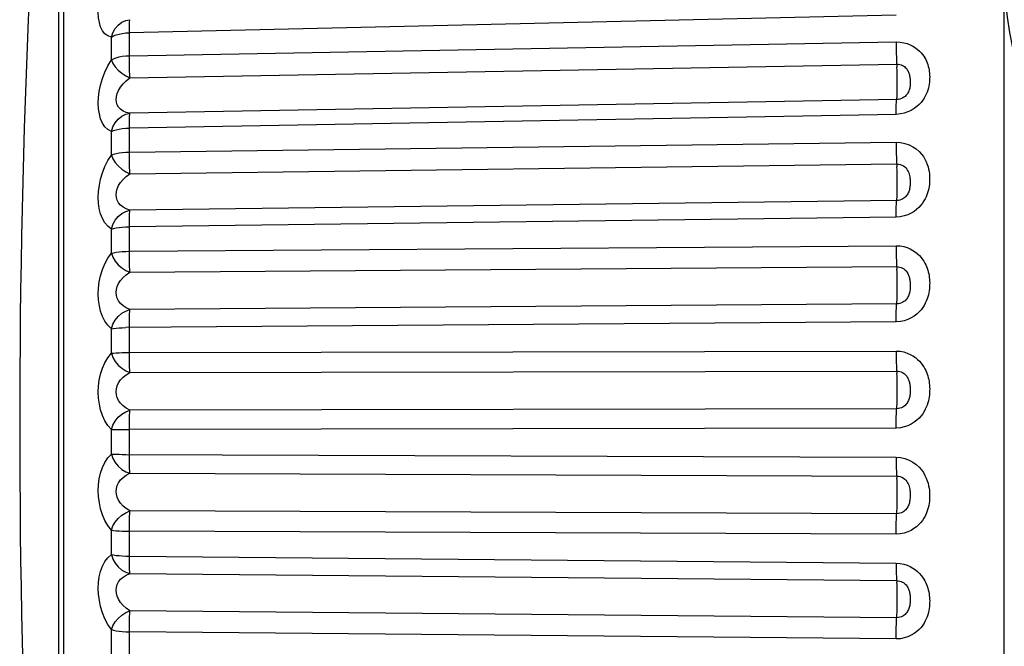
# Model space of a CAD drawing. Header units: millimetres. Extents: x -728 to -141, y -62 to 525.
# Tile 19 of 186: x -728 to -720, y 247 to 252. Entities that reach past the tile are written whole.
import ezdxf

# ---------------------------------------------------------------- set-up
doc = ezdxf.new("R2010")
doc.units = ezdxf.units.MM
doc.header["$LTSCALE"] = 23.1
doc.layers.add('R912005502_AM_0', color=7, linetype='CONTINUOUS')

msp = doc.modelspace()

# ---------------------------------------------------------------- linework, layer by layer
at = {"layer": 'R912005502_AM_0', "color": 7}
for p, q in [((-727.97, 241.4826), (-727.97, 255.9009)), ((-728.0153, 253.8334), (-728.0154, 241.8602)), ((-720.2757, 225.2708), (-720.2757, 252.4127)), ((-721.1607, 252.0447), (-727.4349, 251.9004)), ((-727.5814, 251.6785), (-727.5814, 251.8642)), ((-727.4348, 251.6819), (-727.4349, 251.9004)), ((-727.4349, 251.7125), (-721.1607, 251.8249)), ((-727.4304, 251.5314), (-721.1561, 251.6439)), ((-721.1561, 251.3542), (-727.4304, 251.2418)), ((-721.1607, 251.2326), (-727.4349, 251.12)), ((-727.4348, 250.8934), (-727.4349, 251.12)), ((-727.5814, 250.8996), (-727.5814, 251.0926)), ((-727.4349, 250.9248), (-721.1607, 251.0043)), ((-727.4304, 250.7474), (-721.1561, 250.827)), ((-721.1561, 250.5279), (-727.4304, 250.4484)), ((-721.1607, 250.3927), (-727.4349, 250.3129)), ((-727.4348, 250.0808), (-727.4349, 250.3129)), ((-727.5814, 250.0966), (-727.5814, 250.2947)), ((-727.4349, 250.1126), (-721.1607, 250.1583)), ((-727.4304, 249.9409), (-721.1561, 249.9868)), ((-721.1561, 249.6814), (-727.4304, 249.6357)), ((-721.1607, 249.5341), (-727.4645, 249.4879)), ((-727.5814, 249.2782), (-727.5814, 249.4792)), ((-727.4348, 249.2529), (-727.4349, 249.4882)), ((-727.4349, 249.2849), (-721.1607, 249.2962)), ((-727.4304, 249.1207), (-721.1561, 249.1323)), ((-721.1561, 248.8242), (-727.4304, 248.8128)), ((-727.5814, 248.4533), (-727.5814, 248.6551)), ((-721.1607, 248.6663), (-727.4349, 248.6547)), ((-727.4348, 248.4189), (-727.4349, 248.6547)), ((-727.4304, 248.2959), (-721.1561, 248.273)), ((-721.1561, 247.9654), (-727.4304, 247.9884)), ((-727.5814, 247.6311), (-727.5814, 247.8314)), ((-727.4348, 247.5878), (-727.4349, 247.8216)), ((-721.1607, 247.7988), (-727.4349, 247.8216)), ((-727.4349, 247.619), (-721.1607, 247.5617)), ((-727.4304, 247.4753), (-721.1561, 247.4183)), ((-721.1561, 247.1146), (-727.4304, 247.1718)), ((-727.5814, 246.8205), (-727.5814, 247.0171)), ((-727.4348, 246.7689), (-727.4349, 246.998)), ((-721.1607, 246.941), (-727.4349, 246.998))]:
    msp.add_line(p, q, dxfattribs=at)
for points in [[(-727.5814, 251.8642), (-727.6101, 251.8742), (-727.6344, 251.8913), (-727.6543, 251.9164), (-727.6697, 251.9475), (-727.6804, 251.9833), (-727.6866, 252.0229), (-727.6888, 252.0652), (-727.6867, 252.1105), (-727.6805, 252.1593), (-727.6699, 252.2107), (-727.6544, 252.2644), (-727.6345, 252.3189), (-727.6102, 252.372), (-727.5814, 252.4246)], [(-727.5814, 251.8642), (-727.57, 251.9011), (-727.551, 251.9349), (-727.5266, 251.9635), (-727.4974, 251.9857), (-727.4643, 252.0005), (-727.4304, 252.0072)], [(-727.4349, 251.9004), (-727.4348, 251.9284), (-727.4345, 251.9532), (-727.4338, 251.9741), (-727.4329, 251.9904), (-727.4317, 252.0015), (-727.4304, 252.0072)], [(-727.5814, 251.8642), (-727.5643, 251.8739), (-727.5435, 251.8827), (-727.5194, 251.8899), (-727.4928, 251.8952), (-727.4645, 251.8988), (-727.4349, 251.9004)], [(-721.1607, 251.8249), (-721.1606, 251.7944), (-721.1602, 251.7627), (-721.1596, 251.7308), (-721.1586, 251.6997), (-721.1575, 251.6705), (-721.1548, 251.6184)], [(-721.1607, 251.8249), (-721.1285, 251.8233), (-721.0986, 251.8189), (-721.0707, 251.8114), (-721.0452, 251.8016), (-721.0228, 251.7903), (-721.0029, 251.7778), (-720.9852, 251.7644), (-720.9697, 251.7504), (-720.9562, 251.7362), (-720.9445, 251.7219), (-720.9345, 251.7078), (-720.926, 251.694), (-720.9186, 251.6804), (-720.9123, 251.6668), (-720.9068, 251.6533), (-720.902, 251.6396), (-720.8979, 251.6256), (-720.8944, 251.6115), (-720.8916, 251.5973), (-720.8895, 251.5831), (-720.8879, 251.5688), (-720.8869, 251.5545), (-720.8864, 251.5401), (-720.8865, 251.5256), (-720.8872, 251.5108), (-720.8886, 251.4956), (-720.8907, 251.4799), (-720.8935, 251.4638), (-720.8972, 251.4476), (-720.9019, 251.4313), (-720.9074, 251.4152), (-720.914, 251.3989), (-720.9221, 251.3821), (-720.9317, 251.3651), (-720.9432, 251.3477), (-720.9568, 251.3301), (-720.9728, 251.3128), (-720.9912, 251.2959), (-721.0124, 251.2799), (-721.0365, 251.2653), (-721.0641, 251.2524), (-721.0943, 251.2422), (-721.1264, 251.2357), (-721.1607, 251.2326)], [(-727.5814, 251.6785), (-727.5644, 251.6878), (-727.5435, 251.6959), (-727.5194, 251.7026), (-727.4928, 251.7076), (-727.4643, 251.711), (-727.4349, 251.7125)], [(-727.4304, 251.5314), (-727.4317, 251.5579), (-727.4329, 251.5872), (-727.4338, 251.6183), (-727.4345, 251.6502), (-727.4348, 251.6819)], [(-727.5814, 251.0926), (-727.6101, 251.1086), (-727.6344, 251.1313), (-727.6543, 251.1614), (-727.6697, 251.1969), (-727.6804, 251.2364), (-727.6866, 251.279), (-727.6888, 251.3236), (-727.6867, 251.3706), (-727.6805, 251.4204), (-727.6699, 251.4721), (-727.6544, 251.5253), (-727.6345, 251.5784), (-727.6102, 251.6292), (-727.5814, 251.6785)], [(-727.5814, 251.6785), (-727.57, 251.6501), (-727.551, 251.6221), (-727.5266, 251.5947), (-727.4974, 251.5698), (-727.4643, 251.5487), (-727.4304, 251.5314)], [(-721.1575, 251.3453), (-721.1548, 251.3627), (-721.1537, 251.3761), (-721.1528, 251.3941), (-721.1521, 251.4161), (-721.1517, 251.4414), (-721.1516, 251.4693), (-721.1517, 251.4991), (-721.1521, 251.5298), (-721.1528, 251.5605), (-721.1537, 251.5903), (-721.1548, 251.6184)], [(-721.1561, 251.6439), (-721.1433, 251.6433), (-721.1313, 251.6413), (-721.1201, 251.638), (-721.1099, 251.6337), (-721.1009, 251.6287), (-721.0929, 251.6231), (-721.0858, 251.6171), (-721.0795, 251.6107), (-721.0741, 251.6041), (-721.0693, 251.5974), (-721.0653, 251.5906), (-721.0618, 251.5839), (-721.0588, 251.5771), (-721.0562, 251.5701), (-721.054, 251.563), (-721.052, 251.5557), (-721.0503, 251.5481), (-721.0489, 251.5402), (-721.0477, 251.5321), (-721.0468, 251.5238), (-721.0461, 251.5154), (-721.0457, 251.5069), (-721.0455, 251.4985), (-721.0456, 251.49), (-721.0459, 251.4814), (-721.0464, 251.4729), (-721.0473, 251.4643), (-721.0485, 251.4558), (-721.05, 251.4475), (-721.0519, 251.4394), (-721.0542, 251.4317), (-721.057, 251.4241), (-721.0602, 251.4166), (-721.0641, 251.4091), (-721.0688, 251.4015), (-721.0743, 251.3941), (-721.0807, 251.3868), (-721.0882, 251.3799), (-721.0967, 251.3733), (-721.1064, 251.3674), (-721.1174, 251.3621), (-721.1295, 251.358), (-721.1424, 251.3553), (-721.1561, 251.3542)], [(-727.4304, 251.2418), (-727.4603, 251.249), (-727.4856, 251.2602), (-727.5063, 251.2749), (-727.5224, 251.2922), (-727.5335, 251.3116), (-727.5401, 251.3325), (-727.5423, 251.3546), (-727.5402, 251.3778), (-727.5337, 251.4024), (-727.5226, 251.4281), (-727.5065, 251.4546), (-727.4858, 251.4812), (-727.4604, 251.507), (-727.4304, 251.5314)], [(-721.1607, 251.2326), (-721.1606, 251.2621), (-721.1602, 251.2888), (-721.1596, 251.3121), (-721.1586, 251.3311), (-721.1575, 251.3453)], [(-727.5814, 251.0926), (-727.57, 251.1297), (-727.551, 251.164), (-727.5266, 251.1935), (-727.4974, 251.217), (-727.4643, 251.2333), (-727.4304, 251.2418)], [(-727.4349, 251.12), (-727.4348, 251.1494), (-727.4345, 251.1762), (-727.4338, 251.1995), (-727.4329, 251.2186), (-727.4317, 251.2328), (-727.4304, 251.2418)], [(-727.5814, 251.0926), (-727.5643, 251.0999), (-727.5435, 251.1066), (-727.5194, 251.112), (-727.4928, 251.1161), (-727.4645, 251.1188), (-727.4349, 251.12)], [(-721.1607, 251.0043), (-721.1606, 250.9729), (-721.1602, 250.941), (-721.1596, 250.9094), (-721.1586, 250.8793), (-721.1575, 250.8516), (-721.1548, 250.8035)], [(-721.1607, 251.0043), (-721.1245, 251.0022), (-721.0896, 250.9955), (-721.0553, 250.9836), (-721.0236, 250.968), (-720.9964, 250.9496), (-720.9731, 250.9293), (-720.9538, 250.9083), (-720.9379, 250.8868), (-720.9249, 250.8653), (-720.9144, 250.8439), (-720.9061, 250.8231), (-720.8997, 250.803), (-720.8948, 250.7837), (-720.8913, 250.7653), (-720.8889, 250.7479), (-720.8874, 250.731), (-720.8865, 250.7142), (-720.8865, 250.6972), (-720.8871, 250.6796), (-720.8886, 250.6618), (-720.891, 250.6437), (-720.8942, 250.6257), (-720.8983, 250.6083), (-720.9032, 250.5914), (-720.9089, 250.5749), (-720.9158, 250.5584), (-720.924, 250.5415), (-720.9338, 250.5243), (-720.9454, 250.5067), (-720.9592, 250.489), (-720.9751, 250.4717), (-720.9936, 250.4549), (-721.0146, 250.4389), (-721.0385, 250.4244), (-721.0657, 250.4118), (-721.0955, 250.4018), (-721.127, 250.3955), (-721.1607, 250.3927)], [(-727.5814, 250.2947), (-727.6102, 250.3167), (-727.6345, 250.3448), (-727.6544, 250.3797), (-727.6698, 250.4193), (-727.6805, 250.4621), (-727.6867, 250.5074), (-727.6888, 250.5537), (-727.6867, 250.6018), (-727.6804, 250.6522), (-727.6697, 250.7036), (-727.6543, 250.7556), (-727.6344, 250.8065), (-727.6101, 250.8542), (-727.5814, 250.8996)], [(-727.5814, 250.8996), (-727.5644, 250.9065), (-727.5435, 250.9125), (-727.5194, 250.9174), (-727.4928, 250.9212), (-727.4643, 250.9237), (-727.4349, 250.9248)], [(-727.5814, 250.8996), (-727.57, 250.8689), (-727.551, 250.8389), (-727.5266, 250.8104), (-727.4974, 250.7849), (-727.4643, 250.7639), (-727.4304, 250.7474)], [(-727.4304, 250.7474), (-727.4317, 250.772), (-727.4329, 250.7997), (-727.4338, 250.8299), (-727.4345, 250.8615), (-727.4348, 250.8934)], [(-721.1575, 250.5158), (-721.1548, 250.5394), (-721.1537, 250.5557), (-721.1528, 250.5762), (-721.1521, 250.6003), (-721.1517, 250.6273), (-721.1516, 250.6564), (-721.1517, 250.6868), (-721.1521, 250.7177), (-721.1528, 250.748), (-721.1537, 250.7768), (-721.1548, 250.8035)], [(-721.1561, 250.827), (-721.1417, 250.8262), (-721.1276, 250.8233), (-721.1138, 250.8182), (-721.1012, 250.8113), (-721.0902, 250.8032), (-721.0809, 250.7941), (-721.0731, 250.7845), (-721.0667, 250.7745), (-721.0614, 250.7642), (-721.0571, 250.7536), (-721.0537, 250.7429), (-721.051, 250.7323), (-721.049, 250.7217), (-721.0476, 250.7113), (-721.0466, 250.7013), (-721.0459, 250.6914), (-721.0456, 250.6815), (-721.0455, 250.6716), (-721.0458, 250.6614), (-721.0464, 250.6512), (-721.0474, 250.6413), (-721.0488, 250.6317), (-721.0505, 250.6227), (-721.0525, 250.6142), (-721.0549, 250.6063), (-721.0577, 250.5985), (-721.061, 250.5908), (-721.065, 250.5831), (-721.0697, 250.5754), (-721.0753, 250.5678), (-721.0817, 250.5604), (-721.0891, 250.5534), (-721.0976, 250.5468), (-721.1072, 250.5408), (-721.1181, 250.5356), (-721.13, 250.5316), (-721.1427, 250.5289), (-721.1561, 250.5279)], [(-727.4304, 250.4484), (-727.4604, 250.4587), (-727.4857, 250.4727), (-727.5065, 250.4897), (-727.5225, 250.5092), (-727.5336, 250.5303), (-727.5401, 250.5525), (-727.5423, 250.5754), (-727.5401, 250.5992), (-727.5336, 250.6241), (-727.5224, 250.6496), (-727.5064, 250.6754), (-727.4857, 250.7008), (-727.4603, 250.7251), (-727.4304, 250.7474)], [(-721.1607, 250.3927), (-721.1606, 250.4233), (-721.1602, 250.4517), (-721.1596, 250.4771), (-721.1586, 250.4987), (-721.1575, 250.5158)], [(-727.5814, 250.2947), (-727.57, 250.3316), (-727.551, 250.3659), (-727.5266, 250.3961), (-727.4974, 250.4205), (-727.4643, 250.4382), (-727.4304, 250.4484)], [(-727.4349, 250.3129), (-727.4348, 250.3435), (-727.4345, 250.372), (-727.4338, 250.3975), (-727.4329, 250.4191), (-727.4317, 250.4363), (-727.4304, 250.4484)], [(-727.5814, 250.2947), (-727.5643, 250.2995), (-727.5435, 250.304), (-727.5194, 250.3077), (-727.4928, 250.3103), (-727.4645, 250.3122), (-727.4349, 250.3129)], [(-721.1607, 250.1583), (-721.1606, 250.1264), (-721.1602, 250.0946), (-721.1596, 250.0638), (-721.1586, 250.035), (-721.1575, 250.009), (-721.1548, 249.9654)], [(-721.1607, 250.1583), (-721.1285, 250.1562), (-721.0986, 250.1512), (-721.0707, 250.1428), (-721.0452, 250.1321), (-721.0228, 250.1199), (-721.0029, 250.1063), (-720.9852, 250.0919), (-720.9697, 250.0769), (-720.9562, 250.0617), (-720.9445, 250.0464), (-720.9345, 250.0314), (-720.926, 250.0166), (-720.9186, 250.0021), (-720.9123, 249.9877), (-720.9068, 249.9733), (-720.902, 249.9588), (-720.8979, 249.944), (-720.8944, 249.9291), (-720.8916, 249.9141), (-720.8895, 249.899), (-720.8879, 249.8839), (-720.8869, 249.8688), (-720.8864, 249.8536), (-720.8865, 249.8383), (-720.8872, 249.8227), (-720.8886, 249.8068), (-720.8907, 249.7902), (-720.8935, 249.7734), (-720.8972, 249.7564), (-720.9019, 249.7393), (-720.9074, 249.7224), (-720.914, 249.7054), (-720.9221, 249.6879), (-720.9317, 249.6702), (-720.9432, 249.652), (-720.9568, 249.6338), (-720.9728, 249.6158), (-720.9912, 249.5984), (-721.0124, 249.5818), (-721.0365, 249.5668), (-721.0641, 249.5537), (-721.0943, 249.5433), (-721.1264, 249.5369), (-721.1607, 249.5341)], [(-727.5814, 249.4792), (-727.6101, 249.5068), (-727.6344, 249.5398), (-727.6543, 249.5788), (-727.6697, 249.6219), (-727.6804, 249.6674), (-727.6866, 249.7147), (-727.6888, 249.7624), (-727.6867, 249.8112), (-727.6805, 249.8614), (-727.6699, 249.9119), (-727.6544, 249.9623), (-727.6345, 250.0109), (-727.6102, 250.0554), (-727.5814, 250.0966)], [(-727.5814, 250.0966), (-727.5644, 250.101), (-727.5435, 250.1048), (-727.5194, 250.1079), (-727.4928, 250.1103), (-727.4643, 250.1119), (-727.4349, 250.1126)], [(-727.5814, 250.0966), (-727.57, 250.0639), (-727.551, 250.0323), (-727.5266, 250.0028), (-727.4974, 249.977), (-727.4643, 249.9563), (-727.4304, 249.9409)], [(-727.4304, 249.9409), (-727.4317, 249.9632), (-727.4329, 249.9892), (-727.4338, 250.0181), (-727.4345, 250.0489), (-727.4348, 250.0808)], [(-727.4304, 249.6357), (-727.4603, 249.6489), (-727.4856, 249.6654), (-727.5063, 249.6846), (-727.5224, 249.7058), (-727.5335, 249.7283), (-727.5401, 249.7516), (-727.5423, 249.7751), (-727.5402, 249.7992), (-727.5337, 249.824), (-727.5226, 249.8491), (-727.5065, 249.8741), (-727.4858, 249.8982), (-727.4604, 249.9208), (-727.4304, 249.9409)], [(-721.1575, 249.6664), (-721.1548, 249.6959), (-721.1537, 249.7148), (-721.1528, 249.7376), (-721.1521, 249.7635), (-721.1517, 249.792), (-721.1516, 249.822), (-721.1517, 249.8528), (-721.1521, 249.8834), (-721.1528, 249.9129), (-721.1537, 249.9405), (-721.1548, 249.9654)], [(-721.1561, 249.9868), (-721.1433, 249.986), (-721.1313, 249.9838), (-721.1201, 249.9802), (-721.1099, 249.9756), (-721.1009, 249.9704), (-721.0929, 249.9645), (-721.0858, 249.9582), (-721.0795, 249.9515), (-721.0741, 249.9447), (-721.0693, 249.9377), (-721.0653, 249.9307), (-721.0618, 249.9237), (-721.0588, 249.9168), (-721.0562, 249.9097), (-721.054, 249.9024), (-721.052, 249.8948), (-721.0503, 249.887), (-721.0489, 249.8789), (-721.0477, 249.8705), (-721.0468, 249.8619), (-721.0461, 249.8532), (-721.0457, 249.8444), (-721.0455, 249.8355), (-721.0456, 249.8265), (-721.0459, 249.8175), (-721.0464, 249.8084), (-721.0473, 249.7991), (-721.0485, 249.79), (-721.05, 249.781), (-721.0519, 249.7723), (-721.0542, 249.7639), (-721.057, 249.7557), (-721.0602, 249.7475), (-721.0641, 249.7394), (-721.0688, 249.7313), (-721.0743, 249.7233), (-721.0807, 249.7156), (-721.0882, 249.7082), (-721.0967, 249.7012), (-721.1064, 249.6949), (-721.1174, 249.6895), (-721.1295, 249.6852), (-721.1424, 249.6825), (-721.1561, 249.6814)], [(-727.5814, 249.4792), (-727.57, 249.5155), (-727.551, 249.5496), (-727.5266, 249.58), (-727.4974, 249.6052), (-727.4643, 249.6239), (-727.4304, 249.6357)], [(-727.4349, 249.4882), (-727.4348, 249.5196), (-727.4345, 249.5494), (-727.4338, 249.5768), (-727.4329, 249.6007), (-727.4317, 249.6206), (-727.4304, 249.6357)], [(-721.1607, 249.5341), (-721.1606, 249.5655), (-721.1602, 249.5953), (-721.1596, 249.6226), (-721.1586, 249.6465), (-721.1575, 249.6664)], [(-727.5814, 249.4792), (-727.5643, 249.4815), (-727.5435, 249.4838), (-727.5194, 249.4856), (-727.4928, 249.4869), (-727.4645, 249.4879)], [(-727.5814, 248.6551), (-727.6101, 248.688), (-727.6344, 248.7256), (-727.6543, 248.7686), (-727.6697, 248.8148), (-727.6804, 248.8625), (-727.6866, 248.9113), (-727.6888, 248.9599), (-727.6867, 249.0088), (-727.6805, 249.0583), (-727.6699, 249.1075), (-727.6544, 249.1556), (-727.6345, 249.2011), (-727.6102, 249.2417), (-727.5814, 249.2782)], [(-727.5814, 249.2782), (-727.5644, 249.28), (-727.5435, 249.2816), (-727.5194, 249.2829), (-727.4928, 249.2839), (-727.4643, 249.2846), (-727.4349, 249.2849)], [(-727.5814, 249.2782), (-727.57, 249.2438), (-727.551, 249.211), (-727.5266, 249.1809), (-727.4974, 249.155), (-727.4643, 249.1349), (-727.4304, 249.1207)], [(-721.1607, 249.2962), (-721.1606, 249.2643), (-721.1602, 249.2329), (-721.1596, 249.2031), (-721.1586, 249.1759), (-721.1575, 249.152), (-721.1548, 249.1133)], [(-721.1607, 249.2962), (-721.1285, 249.294), (-721.0986, 249.2887), (-721.0707, 249.2801), (-721.0452, 249.2691), (-721.0228, 249.2565), (-721.0029, 249.2427), (-720.9852, 249.228), (-720.9697, 249.2127), (-720.9562, 249.1972), (-720.9445, 249.1817), (-720.9345, 249.1665), (-720.926, 249.1515), (-720.9186, 249.1368), (-720.9123, 249.1222), (-720.9068, 249.1076), (-720.902, 249.0929), (-720.8979, 249.0779), (-720.8944, 249.0629), (-720.8916, 249.0477), (-720.8895, 249.0324), (-720.8879, 249.0172), (-720.8869, 249.0019), (-720.8864, 248.9866), (-720.8865, 248.9712), (-720.8872, 248.9554), (-720.8886, 248.9394), (-720.8907, 248.9227), (-720.8935, 248.9057), (-720.8972, 248.8886), (-720.9019, 248.8714), (-720.9074, 248.8544), (-720.914, 248.8373), (-720.9221, 248.8197), (-720.9317, 248.8019), (-720.9432, 248.7837), (-720.9568, 248.7654), (-720.9728, 248.7474), (-720.9912, 248.73), (-721.0124, 248.7135), (-721.0365, 248.6985), (-721.0641, 248.6854), (-721.0943, 248.6752), (-721.1264, 248.6689), (-721.1607, 248.6663)], [(-727.4304, 249.1207), (-727.4317, 249.1405), (-727.4329, 249.1644), (-727.4338, 249.1917), (-727.4345, 249.2215), (-727.4348, 249.2529)], [(-727.4304, 248.8128), (-727.4603, 248.8286), (-727.4856, 248.8476), (-727.5063, 248.8688), (-727.5224, 248.8916), (-727.5335, 248.9152), (-727.5401, 248.9393), (-727.5423, 248.9633), (-727.5402, 248.9874), (-727.5337, 249.0119), (-727.5226, 249.0362), (-727.5065, 249.06), (-727.4858, 249.0825), (-727.4604, 249.103), (-727.4304, 249.1207)], [(-721.1575, 248.8062), (-721.1548, 248.8414), (-721.1537, 248.8627), (-721.1528, 248.8875), (-721.1521, 248.9151), (-721.1517, 248.9446), (-721.1516, 248.9752), (-721.1517, 249.006), (-721.1521, 249.036), (-721.1528, 249.0645), (-721.1537, 249.0905), (-721.1548, 249.1133)], [(-721.1561, 249.1323), (-721.1433, 249.1314), (-721.1313, 249.1291), (-721.1201, 249.1255), (-721.1099, 249.1209), (-721.1009, 249.1156), (-721.0929, 249.1097), (-721.0858, 249.1033), (-721.0795, 249.0966), (-721.0741, 249.0898), (-721.0693, 249.0828), (-721.0653, 249.0758), (-721.0618, 249.0688), (-721.0588, 249.0619), (-721.0562, 249.0548), (-721.054, 249.0475), (-721.052, 249.04), (-721.0503, 249.0322), (-721.0489, 249.0241), (-721.0477, 249.0158), (-721.0468, 249.0072), (-721.0461, 248.9984), (-721.0457, 248.9896), (-721.0455, 248.9806), (-721.0456, 248.9716), (-721.0459, 248.9624), (-721.0464, 248.9531), (-721.0473, 248.9438), (-721.0485, 248.9344), (-721.05, 248.9253), (-721.0519, 248.9163), (-721.0542, 248.9078), (-721.057, 248.8994), (-721.0602, 248.8911), (-721.0641, 248.8828), (-721.0688, 248.8745), (-721.0743, 248.8664), (-721.0807, 248.8585), (-721.0882, 248.851), (-721.0967, 248.8439), (-721.1064, 248.8376), (-721.1174, 248.8321), (-721.1295, 248.8278), (-721.1424, 248.8251), (-721.1561, 248.8242)], [(-727.5814, 248.6551), (-727.57, 248.6903), (-727.551, 248.7238), (-727.5266, 248.7541), (-727.4974, 248.7798), (-727.4643, 248.7994), (-727.4304, 248.8127)], [(-727.4349, 248.6547), (-727.4348, 248.6865), (-727.4345, 248.7174), (-727.4338, 248.7463), (-727.4329, 248.7724), (-727.4317, 248.7948), (-727.4304, 248.8127)], [(-721.1607, 248.6663), (-721.1606, 248.6981), (-721.1602, 248.729), (-721.1596, 248.7579), (-721.1586, 248.7839), (-721.1575, 248.8062)], [(-727.5814, 248.6551), (-727.5643, 248.6548), (-727.5435, 248.6549)], [(-727.5435, 248.6549), (-727.4928, 248.6547), (-727.4645, 248.6548), (-727.4349, 248.6547)], [(-727.5814, 247.8314), (-727.6101, 247.8693), (-727.6344, 247.9111), (-727.6543, 247.9575), (-727.6697, 248.0063), (-727.6804, 248.0558), (-727.6866, 248.1056), (-727.6888, 248.1545), (-727.6867, 248.2028), (-727.6805, 248.2513), (-727.6699, 248.2985), (-727.6544, 248.3439), (-727.6345, 248.3858), (-727.6102, 248.422), (-727.5814, 248.4533)], [(-727.5814, 248.4533), (-727.57, 248.4177), (-727.551, 248.384), (-727.5266, 248.3536), (-727.4974, 248.328), (-727.4643, 248.3087), (-727.4304, 248.2959)], [(-727.5814, 248.4533), (-727.5644, 248.4526), (-727.5435, 248.4519), (-727.5194, 248.4514), (-727.4928, 248.451), (-727.4643, 248.4507), (-721.1607, 248.4275)], [(-727.4304, 248.2959), (-727.4317, 248.3129), (-727.4329, 248.3345), (-727.4338, 248.3599), (-727.4345, 248.3883), (-727.4348, 248.4189)], [(-721.1607, 248.4275), (-721.1606, 248.3958), (-721.1602, 248.3653), (-721.1596, 248.3369), (-721.1586, 248.3115), (-721.1575, 248.29), (-721.1548, 248.2567)], [(-721.1607, 248.4275), (-721.1245, 248.4248), (-721.0896, 248.4172), (-721.0553, 248.4042), (-721.0236, 248.3875), (-720.9963, 248.3678), (-720.973, 248.3463), (-720.9537, 248.3242), (-720.9378, 248.3016), (-720.9248, 248.2791), (-720.9143, 248.2568), (-720.906, 248.2351), (-720.8996, 248.2142), (-720.8948, 248.1943), (-720.8913, 248.1752), (-720.8889, 248.1573), (-720.8874, 248.1399), (-720.8865, 248.1227), (-720.8865, 248.1054), (-720.8871, 248.0873), (-720.8886, 248.0689), (-720.891, 248.0503), (-720.8943, 248.0319), (-720.8983, 248.0142), (-720.9033, 247.997), (-720.909, 247.9802), (-720.9158, 247.9635), (-720.924, 247.9463), (-720.9338, 247.9289), (-720.9455, 247.9111), (-720.9592, 247.8934), (-720.9752, 247.876), (-720.9936, 247.8592), (-721.0147, 247.8433), (-721.0386, 247.829), (-721.0658, 247.8166), (-721.0955, 247.8069), (-721.127, 247.8011), (-721.1607, 247.7988)], [(-727.4304, 247.9884), (-727.4603, 248.0069), (-727.4856, 248.028), (-727.5063, 248.051), (-727.5224, 248.0751), (-727.5335, 248.0997), (-727.5401, 248.1243), (-727.5423, 248.1484), (-727.5402, 248.1723), (-727.5337, 248.1962), (-727.5226, 248.2195), (-727.5065, 248.2419), (-727.4858, 248.2626), (-727.4604, 248.2808), (-727.4304, 248.2959)], [(-721.1575, 247.9448), (-721.1548, 247.9852), (-721.1537, 248.0087), (-721.1528, 248.0353), (-721.1521, 248.0642), (-721.1517, 248.0944), (-721.1516, 248.1253), (-721.1517, 248.1557), (-721.1521, 248.1849), (-721.1528, 248.212), (-721.1537, 248.2361), (-721.1548, 248.2567)], [(-721.1561, 248.273), (-721.1417, 248.2719), (-721.1276, 248.2687), (-721.1138, 248.2634), (-721.1011, 248.2563), (-721.0902, 248.248), (-721.0808, 248.2388), (-721.073, 248.2291), (-721.0666, 248.219), (-721.0613, 248.2087), (-721.057, 248.1982), (-721.0537, 248.1876), (-721.051, 248.1771), (-721.049, 248.1666), (-721.0476, 248.1563), (-721.0465, 248.1462), (-721.0459, 248.1363), (-721.0456, 248.1263), (-721.0455, 248.1161), (-721.0458, 248.1055), (-721.0464, 248.0949), (-721.0474, 248.0844), (-721.0488, 248.0741), (-721.0505, 248.0646), (-721.0525, 248.0556), (-721.0549, 248.0471), (-721.0577, 248.0388), (-721.061, 248.0306), (-721.065, 248.0224), (-721.0697, 248.0142), (-721.0753, 248.0062), (-721.0817, 247.9985), (-721.0891, 247.9911), (-721.0976, 247.9843), (-721.1072, 247.9782), (-721.1181, 247.9729), (-721.13, 247.9688), (-721.1427, 247.9663), (-721.1561, 247.9654)], [(-727.5814, 247.8314), (-727.57, 247.8652), (-727.551, 247.8977), (-727.5266, 247.9276), (-727.4974, 247.9535), (-727.4643, 247.9738), (-727.4304, 247.9884)], [(-727.4349, 247.8216), (-727.4348, 247.8535), (-727.4345, 247.8851), (-727.4338, 247.9153), (-727.4329, 247.9432), (-727.4317, 247.9678), (-727.4304, 247.9884)], [(-721.1607, 247.7988), (-721.1606, 247.8307), (-721.1602, 247.8622), (-721.1596, 247.8924), (-721.1586, 247.9202), (-721.1575, 247.9448)], [(-727.5814, 247.8314), (-727.5643, 247.8285), (-727.5435, 247.8264), (-727.5194, 247.8245), (-727.4928, 247.823), (-727.4645, 247.8221), (-727.4349, 247.8216)], [(-727.5814, 247.0171), (-727.6101, 247.0597), (-727.6344, 247.1052), (-727.6543, 247.1544), (-727.6697, 247.2053), (-727.6804, 247.256), (-727.6866, 247.3063), (-727.6888, 247.3549), (-727.6867, 247.4023), (-727.6805, 247.449), (-727.6699, 247.4937), (-727.6544, 247.5359), (-727.6345, 247.5738), (-727.6102, 247.6053), (-727.5814, 247.6311)], [(-727.5814, 247.6311), (-727.57, 247.5946), (-727.551, 247.5603), (-727.5266, 247.53), (-727.4974, 247.505), (-727.4643, 247.4866), (-727.4304, 247.4753)], [(-727.5814, 247.6311), (-727.5644, 247.6278), (-727.5435, 247.6249), (-727.5194, 247.6225), (-727.4928, 247.6207), (-727.4643, 247.6195), (-727.4349, 247.619)], [(-727.4304, 247.4753), (-727.4317, 247.4894), (-727.4329, 247.5084), (-727.4338, 247.5317), (-727.4345, 247.5584), (-727.4348, 247.5878)], [(-721.1607, 247.5617), (-721.1606, 247.5306), (-721.1602, 247.5012), (-721.1596, 247.4745), (-721.1586, 247.4513), (-721.1575, 247.4324), (-721.1548, 247.4048)], [(-721.1607, 247.5617), (-721.1285, 247.5592), (-721.0986, 247.5536), (-721.0707, 247.5447), (-721.0452, 247.5335), (-721.0228, 247.5209), (-721.0029, 247.5069), (-720.9852, 247.4922), (-720.9697, 247.4768), (-720.9562, 247.4613), (-720.9445, 247.4458), (-720.9345, 247.4306), (-720.926, 247.4157), (-720.9186, 247.4011), (-720.9123, 247.3866), (-720.9068, 247.3721), (-720.902, 247.3575), (-720.8979, 247.3427), (-720.8944, 247.3277), (-720.8916, 247.3127), (-720.8895, 247.2976), (-720.8879, 247.2826), (-720.8869, 247.2675), (-720.8864, 247.2524), (-720.8865, 247.2372), (-720.8872, 247.2217), (-720.8886, 247.2059), (-720.8907, 247.1895), (-720.8935, 247.1728), (-720.8972, 247.1561), (-720.9019, 247.1392), (-720.9074, 247.1226), (-720.914, 247.1058), (-720.9221, 247.0887), (-720.9317, 247.0713), (-720.9432, 247.0536), (-720.9568, 247.0358), (-720.9728, 247.0183), (-720.9912, 247.0015), (-721.0124, 246.9855), (-721.0365, 246.9711), (-721.0641, 246.9587), (-721.0943, 246.949), (-721.1264, 246.9432), (-721.1607, 246.941)], [(-727.4304, 247.1718), (-727.4603, 247.1927), (-727.4856, 247.2157), (-727.5063, 247.2402), (-727.5224, 247.2654), (-727.5335, 247.2906), (-727.5401, 247.3155), (-727.5423, 247.3395), (-727.5402, 247.3629), (-727.5337, 247.3859), (-727.5226, 247.408), (-727.5065, 247.4287), (-727.4858, 247.4473), (-727.4604, 247.4631), (-727.4304, 247.4753)], [(-721.1561, 247.4183), (-721.1433, 247.4173), (-721.1313, 247.4149), (-721.1201, 247.4113), (-721.1099, 247.4067), (-721.1009, 247.4014), (-721.0929, 247.3956), (-721.0858, 247.3894), (-721.0795, 247.3829), (-721.0741, 247.3762), (-721.0693, 247.3695), (-721.0653, 247.3628), (-721.0618, 247.356), (-721.0588, 247.3493), (-721.0562, 247.3425), (-721.054, 247.3355), (-721.052, 247.3283), (-721.0503, 247.3208), (-721.0489, 247.3131), (-721.0477, 247.305), (-721.0468, 247.2967), (-721.0461, 247.2882), (-721.0457, 247.2795), (-721.0455, 247.2707), (-721.0456, 247.2618), (-721.0459, 247.2527), (-721.0464, 247.2435), (-721.0473, 247.2341), (-721.0485, 247.2247), (-721.05, 247.2155), (-721.0519, 247.2065), (-721.0542, 247.1978), (-721.057, 247.1894), (-721.0602, 247.1809), (-721.0641, 247.1726), (-721.0688, 247.1643), (-721.0743, 247.1561), (-721.0807, 247.1482), (-721.0882, 247.1407), (-721.0967, 247.1338), (-721.1064, 247.1275), (-721.1174, 247.1221), (-721.1295, 247.118), (-721.1424, 247.1155), (-721.1561, 247.1146)], [(-721.1575, 247.0916), (-721.1548, 247.1368), (-721.1537, 247.1623), (-721.1528, 247.1903), (-721.1521, 247.2202), (-721.1517, 247.2509), (-721.1516, 247.2815), (-721.1517, 247.3113), (-721.1521, 247.3393), (-721.1528, 247.3647), (-721.1537, 247.3867), (-721.1548, 247.4048)], [(-727.5814, 247.0171), (-727.57, 247.0492), (-727.551, 247.0803), (-727.5266, 247.1095), (-727.4974, 247.1352), (-727.4643, 247.156), (-727.4304, 247.1718)], [(-727.4349, 246.998), (-727.4348, 247.0297), (-727.4345, 247.0617), (-727.4338, 247.0928), (-727.4329, 247.1221), (-727.4317, 247.1487), (-727.4304, 247.1718)], [(-721.1607, 246.941), (-721.1606, 246.9727), (-721.1602, 247.0046), (-721.1596, 247.0357), (-721.1586, 247.065), (-721.1575, 247.0916)], [(-727.5814, 247.0171), (-727.5643, 247.0117), (-727.5435, 247.0073), (-727.5194, 247.0036), (-727.4928, 247.0007), (-727.4645, 246.999), (-727.4349, 246.998)]]:
    msp.add_lwpolyline(points, dxfattribs=at)
for centre, radius, start, end in [((-649.3502, 248.6918), 78.9818, 174.867361, 185.132639), ((-717.2757, 252.4127), 3, 180, 256.63978)]:
    msp.add_arc(centre, radius, start, end, dxfattribs=at)

doc.saveas('drawing.dxf')
